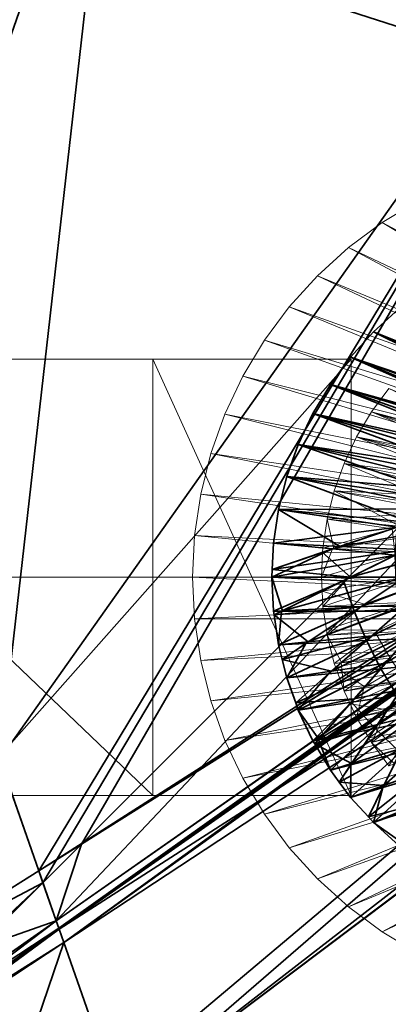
# Model space of a CAD drawing. Header units: millimetres. Extents: x -142 to 149, y -149 to 106.
# Tile 9 of 28: x -60 to -23, y -43 to 56. Entities that reach past the tile are written whole.
import ezdxf

# ---------------------------------------------------------------- set-up
doc = ezdxf.new("R2010")
doc.units = ezdxf.units.MM
doc.linetypes.add('Center', pattern=[39, 24, -6, 3, -6])
for name, color, linetype, lineweight, true_color in [('M-BASE', 7, 'Continuous', 35, 0xbdc8d0), ('M-CENTER', 7, 'Center', 13, 0x9a8164), ('M-DETAIL', 7, 'Continuous', 13, 0x6c8298), ('M-STRUCTURE', 7, 'Continuous', 20, 0x509bab)]:
    doc.layers.add(name, color=color, linetype=linetype, lineweight=lineweight, true_color=true_color)

msp = doc.modelspace()

# ---------------------------------------------------------------- linework, layer by layer
at = {"layer": 'M-BASE'}
for points in [[(-74.655, 16.548), (-98.608, 85), (-50.703, 85)], [(-98.608, 85, 12), (-96.656, 79.423, 12), (42.294, 34.745, 12)], [(42.294, 34.745, 12), (10.717, 85, 12), (-98.608, 85, 12)], [(-62.449, -18.337), (-74.655, 16.548), (-50.703, 85)], [(-50.703, 85), (10.717, 85), (-62.449, -18.337)], [(-58.499, -29.623), (-62.449, -18.337), (10.717, 85)], [(10.717, 85), (-56.708, -28.498), (-58.499, -29.623)], [(-54.181, -26.91), (-56.708, -28.498), (10.717, 85)], [(10.717, 85), (28.858, 56.129), (-54.181, -26.91)], [(42.294, 34.745, 12), (-96.656, 79.423, 12), (-58.499, -29.623, 12)], [(-58.499, -29.623, 12), (-90.638, 62.224, 12), (-78.849, -42.41, 12)], [(-42.522, -19.585), (-54.181, -26.91), (28.858, 56.129)], [(28.014, 24.737), (-42.522, -19.585), (28.858, 56.129)], [(-58.499, -29.623, 12), (28.014, 24.737, 12), (42.294, 34.745, 12)], [(-56.444, -35.495, 12), (45.362, 29.863, 12), (42.761, 34.002, 12)], [(42.761, 34.002, 12), (34.68, 28.925, 12), (-56.444, -35.495, 12)], [(-55.971, -36.848), (36.077, 29.803), (42.761, 34.002)], [(42.761, 34.002), (45.362, 29.863), (-55.971, -36.848)], [(-56.444, -35.495, 12), (-55.971, -36.848, 12), (45.362, 29.863, 12)], [(-55.971, -36.848), (45.362, 29.863), (-50.938, -51.232)], [(-50.938, -51.232, 12), (45.362, 29.863, 12), (-55.971, -36.848, 12)], [(34.68, 28.925), (36.077, 29.803), (-55.971, -36.848)], [(-50.327, -52.978), (-50.938, -51.232), (45.362, 29.863)], [(45.362, 29.863, 12), (-50.938, -51.232, 12), (-50.327, -52.978, 12)], [(45.362, 29.863), (49.037, 24.014), (-50.327, -52.978)], [(-50.327, -52.978, 12), (49.037, 24.014, 12), (45.362, 29.863, 12)], [(29.824, 25.873), (34.68, 28.925), (-56.444, -35.495)], [(-55.971, -36.848), (-56.444, -35.495), (34.68, 28.925)], [(29.824, 25.873, 12), (-56.444, -35.495, 12), (34.68, 28.925, 12)], [(2.908, 13.633, 85), (-22.204, 27.055, 85), (-24.749, 24.749, 85)], [(-22.204, 27.055, 85), (-22.204, 27.055, 76), (-24.749, 24.749, 76)], [(-24.749, 24.749, 76), (-24.749, 24.749, 85), (-22.204, 27.055, 85)], [(2.457, 13.48, 76), (-24.749, 24.749, 76), (-22.204, 27.055, 76)], [(29.65, 25.764), (29.824, 25.873), (-56.444, -35.495)], [(-56.444, -35.495, 12), (29.824, 25.873, 12), (29.65, 25.764, 12)], [(-56.736, -34.661, 12), (-56.476, -35.405, 12), (29.65, 25.764, 12)], [(29.65, 25.764, 12), (28.014, 24.737, 12), (-56.736, -34.661, 12)], [(-56.444, -35.495), (-56.476, -35.405), (29.65, 25.764)], [(28.014, 24.737), (29.65, 25.764), (-56.476, -35.405)], [(29.65, 25.764, 12), (-56.476, -35.405, 12), (-56.444, -35.495, 12)], [(-58.499, -29.623, 12), (-56.736, -34.661, 12), (28.014, 24.737, 12)], [(-56.476, -35.405), (-56.736, -34.661), (28.014, 24.737)], [(-42.522, -19.585), (28.014, 24.737), (-56.736, -34.661)], [(-50.327, -52.978), (49.037, 24.014), (49.904, 22.634)], [(49.2, 21.929, 12), (49.037, 24.014, 12), (-50.327, -52.978, 12)], [(0.49, 12.812, 85), (-24.749, 24.749, 85), (-27.055, 22.204, 85)], [(-24.749, 24.749, 85), (-24.749, 24.749, 76), (-27.055, 22.204, 76)], [(-27.055, 22.204, 76), (-27.055, 22.204, 85), (-24.749, 24.749, 85)], [(-0.175, 12.586, 76), (-27.055, 22.204, 76), (-24.749, 24.749, 76)], [(-24.749, 24.749, 85), (0.49, 12.812, 85), (2.908, 13.633, 85)], [(-24.749, 24.749, 76), (2.457, 13.48, 76), (-0.175, 12.586, 76)], [(49.904, 22.634), (-24.3, -51.571), (-50.327, -52.978)], [(-50.327, -52.978, 12), (-30.508, -57.779, 12), (49.2, 21.929, 12)], [(49.2, 21.929, 12), (-30.508, -57.779, 12), (8.91, -67.329, 12)], [(-2.187, 11.903, 85), (-27.055, 22.204, 85), (-29.101, 19.445, 85)], [(-27.055, 22.204, 85), (-27.055, 22.204, 76), (-29.101, 19.445, 76)], [(-29.101, 19.445, 76), (-29.101, 19.445, 85), (-27.055, 22.204, 85)], [(-3.155, 11.574, 76), (-29.101, 19.445, 76), (-27.055, 22.204, 76)], [(-27.055, 22.204, 85), (-2.187, 11.903, 85), (0.49, 12.812, 85)], [(-27.055, 22.204, 76), (-0.175, 12.586, 76), (-3.155, 11.574, 76)], [(-24.3, -51.571), (49.904, 22.634), (57.671, 10.273)], [(-5.182, 10.886, 85), (-29.101, 19.445, 85), (-30.867, 16.499, 85)], [(-29.101, 19.445, 85), (-29.101, 19.445, 76), (-30.867, 16.499, 76)], [(-30.867, 16.499, 76), (-30.867, 16.499, 85), (-29.101, 19.445, 85)], [(-6.574, 10.414, 76), (-30.867, 16.499, 76), (-29.101, 19.445, 76)], [(-29.101, 19.445, 85), (-5.182, 10.886, 85), (-2.187, 11.903, 85)], [(-29.101, 19.445, 76), (-3.155, 11.574, 76), (-6.574, 10.414, 76)], [(-8.572, 9.736, 85), (-30.867, 16.499, 85), (-32.336, 13.394, 85)], [(-30.867, 16.499, 85), (-30.867, 16.499, 76), (-32.336, 13.394, 76)], [(-32.336, 13.394, 76), (-32.336, 13.394, 85), (-30.867, 16.499, 85)], [(-10.557, 9.062, 76), (-32.336, 13.394, 76), (-30.867, 16.499, 76)], [(-30.867, 16.499, 85), (-8.572, 9.736, 85), (-5.182, 10.886, 85)], [(-30.867, 16.499, 76), (-6.574, 10.414, 76), (-10.557, 9.062, 76)], [(-12.461, 8.416, 85), (-32.336, 13.394, 85), (-33.493, 10.16, 85)], [(-32.336, 13.394, 85), (-32.336, 13.394, 76), (-33.493, 10.16, 76)], [(-33.493, 10.16, 76), (-33.493, 10.16, 85), (-32.336, 13.394, 85)], [(-15.28, 7.458, 76), (-33.493, 10.16, 76), (-32.336, 13.394, 76)], [(-32.336, 13.394, 85), (-12.461, 8.416, 85), (-8.572, 9.736, 85)], [(-32.336, 13.394, 76), (-10.557, 9.062, 76), (-15.28, 7.458, 76)], [(-16.991, 6.878, 85), (-33.493, 10.16, 85), (-34.327, 6.828, 85)], [(-33.493, 10.16, 85), (-33.493, 10.16, 76), (-34.327, 6.828, 76)], [(-34.327, 6.828, 76), (-34.327, 6.828, 85), (-33.493, 10.16, 85)], [(-21.003, 5.516, 76), (-34.327, 6.828, 76), (-33.493, 10.16, 76)], [(-33.493, 10.16, 85), (-16.991, 6.878, 85), (-12.461, 8.416, 85)], [(-33.493, 10.16, 76), (-15.28, 7.458, 76), (-21.003, 5.516, 76)], [(57.671, 10.273), (20.328, -49.159), (-24.3, -51.571)], [(-22.365, 5.054, 85), (-34.327, 6.828, 85), (-34.831, 3.431, 85)], [(-34.327, 6.828, 85), (-34.327, 6.828, 76), (-34.831, 3.431, 76)], [(-34.831, 3.431, 76), (-34.831, 3.431, 85), (-34.327, 6.828, 85)], [(-28.118, 3.101, 76), (-34.831, 3.431, 76), (-34.327, 6.828, 76)], [(-34.327, 6.828, 85), (-22.365, 5.054, 85), (-16.991, 6.878, 85)], [(-34.327, 6.828, 76), (-21.003, 5.516, 76), (-28.118, 3.101, 76)], [(-34.831, 3.431, 85), (-28.874, 2.844, 85), (-22.365, 5.054, 85)], [(-22.365, 5.054, 85), (-28.874, 2.844, 85), (-22.567, 2.223, 85)], [(-28.118, 3.101, 76), (-21.003, 5.516, 76), (-16.74, 5.096, 76)], [(-16.74, 5.096, 76), (-21.45, 2.773, 76), (-28.118, 3.101, 76)], [(-28.874, 2.844, 85), (-34.831, 3.431, 85), (-34.962, 0.777, 85)], [(-34.962, 0.777, 76), (-34.962, 0.777, 78.04), (-34.831, 3.431, 85)], [(-34.831, 3.431, 85), (-34.831, 3.431, 76), (-34.962, 0.777, 76)], [(-34.962, 0.777, 78.04), (-34.962, 0.777, 85), (-34.831, 3.431, 85)], [(-28.118, 3.101, 76), (-34.962, 0.777, 76), (-34.831, 3.431, 76)], [(-34.962, 0.777, 76), (-28.118, 3.101, 76), (-21.45, 2.773, 76)], [(-35, 0, 85), (-22.567, 2.223, 85), (-28.874, 2.844, 85)], [(-28.874, 2.844, 85), (-34.962, 0.777, 85), (-35, 0, 85)], [(-35, 0, 85), (-27.792, -0.354, 85), (-22.567, 2.223, 85)], [(-34.962, 0.777, 76), (-21.45, 2.773, 76), (-27.074, 0, 76)], [(-22.567, 2.223, 85), (-27.792, -0.354, 85), (-22.474, -0.615, 85)], [(-27.074, 0, 76), (-21.45, 2.773, 76), (-17.68, 2.588, 76)], [(-17.68, 2.588, 76), (-21.553, 0, 76), (-27.074, 0, 76)], [(-34.962, 0.777, 78.04), (-34.962, 0.777, 76), (-35, 0, 76)], [(-34.962, 0.777, 85), (-34.962, 0.777, 78.04), (-35, 0, 76)], [(-35, 0, 76), (-35, 0, 85), (-34.962, 0.777, 85)], [(-27.074, 0, 76), (-35, 0, 76), (-34.962, 0.777, 76)], [(-27.792, -0.354, 85), (-35, 0, 85), (-34.831, -3.431, 85)], [(-35, 0, 85), (-35, 0, 76), (-34.831, -3.431, 76)], [(-34.831, -3.431, 76), (-34.831, -3.431, 85), (-35, 0, 85)], [(-35, 0, 76), (-27.074, 0, 76), (-33.941, -3.387, 76)], [(-33.941, -3.387, 76), (-34.831, -3.431, 76), (-35, 0, 76)], [(-33.941, -3.387, 76), (-27.074, 0, 76), (-21.553, 0, 76)], [(-21.553, 0, 76), (-26.041, -2.999, 76), (-33.941, -3.387, 76)], [(-26.041, -2.999, 76), (-21.553, 0, 76), (-18.161, 0, 76)], [(-18.161, 0, 76), (-21.316, -2.767, 76), (-26.041, -2.999, 76)], [(-34.831, -3.431, 85), (-34.03, -3.431, 85), (-27.792, -0.354, 85)], [(-27.792, -0.354, 85), (-34.03, -3.431, 85), (-26.687, -3.431, 85)], [(-26.687, -3.431, 85), (-22.474, -0.615, 85), (-27.792, -0.354, 85)], [(-22.474, -0.615, 85), (-26.687, -3.431, 85), (-22.073, -3.431, 85)], [(-31.33, -6.533, 76), (-26.041, -2.999, 76), (-21.316, -2.767, 76)], [(-21.316, -2.767, 76), (-24.887, -5.898, 76), (-31.33, -6.533, 76)], [(-24.887, -5.898, 76), (-21.316, -2.767, 76), (-18.22, -2.615, 76)], [(-18.22, -2.615, 76), (-20.741, -5.49, 76), (-24.887, -5.898, 76)], [(-33.941, -3.387, 76), (-34.777, -3.799, 76), (-34.831, -3.431, 76)], [(-34.03, -3.431, 85), (-34.831, -3.431, 85), (-34.777, -3.799, 85)], [(-34.777, -3.799, 76), (-34.777, -3.799, 84.024), (-34.831, -3.431, 85)], [(-34.831, -3.431, 85), (-34.831, -3.431, 76), (-34.777, -3.799, 76)], [(-34.777, -3.799, 84.024), (-34.777, -3.799, 85), (-34.831, -3.431, 85)], [(-34.777, -3.799, 76), (-33.941, -3.387, 76), (-26.041, -2.999, 76)], [(-34.777, -3.799, 76), (-26.041, -2.999, 76), (-31.33, -6.533, 76)], [(-34.03, -3.431, 85), (-34.777, -3.799, 85), (-34.327, -6.828, 85)], [(-34.777, -3.799, 84.024), (-34.777, -3.799, 76), (-34.327, -6.828, 76)], [(-34.777, -3.799, 85), (-34.777, -3.799, 84.024), (-34.327, -6.828, 76)], [(-34.327, -6.828, 76), (-34.327, -6.828, 85), (-34.777, -3.799, 85)], [(-31.33, -6.533, 76), (-34.327, -6.828, 76), (-34.777, -3.799, 76)], [(-34.327, -6.828, 85), (-31.569, -6.693, 85), (-26.687, -3.431, 85)], [(-34.327, -6.828, 85), (-26.687, -3.431, 85), (-34.03, -3.431, 85)], [(-26.687, -3.431, 85), (-31.569, -6.693, 85), (-25.45, -6.392, 85)], [(-25.45, -6.392, 85), (-22.073, -3.431, 85), (-26.687, -3.431, 85)], [(-22.073, -3.431, 85), (-25.45, -6.392, 85), (-21.356, -6.191, 85)], [(-33.961, -8.291, 76), (-31.33, -6.533, 76), (-24.887, -5.898, 76)], [(-33.961, -8.291, 76), (-24.887, -5.898, 76), (-28.983, -9.491, 76)], [(-28.983, -9.491, 76), (-24.887, -5.898, 76), (-20.741, -5.49, 76)], [(-20.741, -5.49, 76), (-23.542, -8.684, 76), (-28.983, -9.491, 76)], [(-23.542, -8.684, 76), (-20.741, -5.49, 76), (-17.882, -5.208, 76)], [(-17.882, -5.208, 76), (-19.836, -8.134, 76), (-23.542, -8.684, 76)], [(-31.33, -6.533, 76), (-33.961, -8.291, 76), (-34.327, -6.828, 76)], [(-31.569, -6.693, 85), (-34.327, -6.828, 85), (-33.961, -8.291, 85)], [(-33.961, -8.291, 76), (-33.961, -8.291, 81.049), (-34.327, -6.828, 85)], [(-34.327, -6.828, 85), (-34.327, -6.828, 76), (-33.961, -8.291, 76)], [(-33.961, -8.291, 81.049), (-33.961, -8.291, 85), (-34.327, -6.828, 85)], [(-31.569, -6.693, 85), (-33.961, -8.291, 85), (-33.493, -10.16, 85)], [(-33.493, -10.16, 85), (-29.272, -9.744, 85), (-25.45, -6.392, 85)], [(-33.493, -10.16, 85), (-25.45, -6.392, 85), (-31.569, -6.693, 85)], [(-25.45, -6.392, 85), (-29.272, -9.744, 85), (-24.018, -9.227, 85)], [(-24.018, -9.227, 85), (-21.356, -6.191, 85), (-25.45, -6.392, 85)], [(-21.356, -6.191, 85), (-24.018, -9.227, 85), (-20.323, -8.863, 85)], [(-28.983, -9.491, 76), (-33.493, -10.16, 76), (-33.961, -8.291, 76)], [(-33.961, -8.291, 81.049), (-33.961, -8.291, 76), (-33.493, -10.16, 76)], [(-33.961, -8.291, 85), (-33.961, -8.291, 81.049), (-33.493, -10.16, 76)], [(-33.493, -10.16, 76), (-33.493, -10.16, 85), (-33.961, -8.291, 85)], [(-32.598, -12.661, 76), (-28.983, -9.491, 76), (-23.542, -8.684, 76)], [(-32.598, -12.661, 76), (-23.542, -8.684, 76), (-26.688, -12.27, 76)], [(-26.688, -12.27, 76), (-23.542, -8.684, 76), (-19.836, -8.134, 76)], [(-19.836, -8.134, 76), (-21.974, -11.333, 76), (-26.688, -12.27, 76)], [(-22.362, -11.915, 85), (-20.323, -8.863, 85), (-24.018, -9.227, 85)], [(-28.983, -9.491, 76), (-32.598, -12.661, 76), (-33.493, -10.16, 76)], [(-29.272, -9.744, 85), (-33.493, -10.16, 85), (-32.598, -12.661, 85)], [(-29.272, -9.744, 85), (-32.598, -12.661, 85), (-32.336, -13.394, 85)], [(-32.336, -13.394, 85), (-26.976, -12.599, 85), (-24.018, -9.227, 85)], [(-32.336, -13.394, 85), (-24.018, -9.227, 85), (-29.272, -9.744, 85)], [(-24.018, -9.227, 85), (-26.976, -12.599, 85), (-22.362, -11.915, 85)], [(-32.598, -12.661, 76), (-32.598, -12.661, 78.04), (-33.493, -10.16, 85)], [(-33.493, -10.16, 85), (-33.493, -10.16, 76), (-32.598, -12.661, 76)], [(-32.598, -12.661, 78.04), (-32.598, -12.661, 85), (-33.493, -10.16, 85)], [(-24.332, -14.862, 76), (-21.974, -11.333, 76), (-18.61, -10.664, 76)], [(-18.61, -10.664, 76), (-20.166, -13.818, 76), (-24.332, -14.862, 76)], [(-30.263, -16.348, 76), (-26.688, -12.27, 76), (-21.974, -11.333, 76)], [(-21.974, -11.333, 76), (-24.332, -14.862, 76), (-30.263, -16.348, 76)], [(-24.591, -15.251, 85), (-22.362, -11.915, 85), (-26.976, -12.599, 85)], [(-22.362, -11.915, 85), (-24.591, -15.251, 85), (-20.467, -14.43, 85)], [(-26.688, -12.27, 76), (-32.336, -13.394, 76), (-32.598, -12.661, 76)], [(-32.598, -12.661, 78.04), (-32.598, -12.661, 76), (-32.336, -13.394, 76)], [(-32.598, -12.661, 85), (-32.598, -12.661, 78.04), (-32.336, -13.394, 76)], [(-32.336, -13.394, 76), (-32.336, -13.394, 85), (-32.598, -12.661, 85)], [(-32.336, -13.394, 76), (-26.688, -12.27, 76), (-30.263, -16.348, 76)], [(-26.976, -12.599, 85), (-32.336, -13.394, 85), (-30.867, -16.499, 85)], [(-30.867, -16.499, 85), (-30.296, -16.385, 85), (-26.976, -12.599, 85)], [(-26.976, -12.599, 85), (-30.296, -16.385, 85), (-24.591, -15.251, 85)], [(-30.263, -16.348, 76), (-30.867, -16.499, 76), (-32.336, -13.394, 76)], [(-32.336, -13.394, 85), (-32.336, -13.394, 76), (-30.867, -16.499, 76)], [(-30.867, -16.499, 76), (-30.867, -16.499, 85), (-32.336, -13.394, 85)], [(-26.96, -18.795, 76), (-24.332, -14.862, 76), (-20.166, -13.818, 76)], [(-20.166, -13.818, 76), (-21.857, -17.247, 76), (-26.96, -18.795, 76)], [(-30.676, -16.818, 76), (-30.263, -16.348, 76), (-24.332, -14.862, 76)], [(-30.676, -16.818, 76), (-24.332, -14.862, 76), (-26.96, -18.795, 76)], [(-22.072, -17.684, 85), (-20.467, -14.43, 85), (-24.591, -15.251, 85)], [(-29.101, -19.445, 85), (-24.591, -15.251, 85), (-30.296, -16.385, 85)], [(-29.101, -19.445, 85), (-27.051, -18.931, 85), (-24.591, -15.251, 85)], [(-24.591, -15.251, 85), (-27.051, -18.931, 85), (-22.072, -17.684, 85)], [(-30.263, -16.348, 76), (-30.676, -16.818, 76), (-30.867, -16.499, 76)], [(-30.296, -16.385, 85), (-30.867, -16.499, 85), (-30.676, -16.818, 85)], [(-30.676, -16.818, 76), (-30.676, -16.818, 84.024), (-30.867, -16.499, 85)], [(-30.867, -16.499, 85), (-30.867, -16.499, 76), (-30.676, -16.818, 76)], [(-30.676, -16.818, 84.024), (-30.676, -16.818, 85), (-30.867, -16.499, 85)], [(-30.296, -16.385, 85), (-30.676, -16.818, 85), (-29.101, -19.445, 85)], [(-26.96, -18.795, 76), (-29.101, -19.445, 76), (-30.676, -16.818, 76)], [(-30.676, -16.818, 84.024), (-30.676, -16.818, 76), (-29.101, -19.445, 76)], [(-30.676, -16.818, 85), (-30.676, -16.818, 84.024), (-29.101, -19.445, 76)], [(-29.101, -19.445, 76), (-29.101, -19.445, 85), (-30.676, -16.818, 85)], [(-23.711, -21.007, 76), (-21.857, -17.247, 76), (-18.115, -16.112, 76)], [(-18.115, -16.112, 76), (-19.232, -19.405, 76), (-23.711, -21.007, 76)], [(-28.203, -20.656, 76), (-26.96, -18.795, 76), (-21.857, -17.247, 76)], [(-28.203, -20.656, 76), (-21.857, -17.247, 76), (-23.711, -21.007, 76)], [(-27.055, -22.204, 85), (-23.816, -21.221, 85), (-22.072, -17.684, 85)], [(-27.055, -22.204, 85), (-22.072, -17.684, 85), (-27.051, -18.931, 85)], [(-22.072, -17.684, 85), (-23.816, -21.221, 85), (-19.394, -19.88, 85)], [(-72.452, -38.391), (-62.449, -18.337), (-58.499, -29.623)], [(-26.96, -18.795, 76), (-28.203, -20.656, 76), (-29.101, -19.445, 76)], [(-54.181, -26.91), (-42.522, -19.585), (-56.736, -34.661)], [(-27.051, -18.931, 85), (-29.101, -19.445, 85), (-28.203, -20.656, 85)], [(-28.203, -20.656, 76), (-28.203, -20.656, 81.049), (-29.101, -19.445, 85)], [(-29.101, -19.445, 85), (-29.101, -19.445, 76), (-28.203, -20.656, 76)], [(-28.203, -20.656, 81.049), (-28.203, -20.656, 85), (-29.101, -19.445, 85)], [(-27.051, -18.931, 85), (-28.203, -20.656, 85), (-27.055, -22.204, 85)], [(-25.271, -24.172, 76), (-23.711, -21.007, 76), (-19.232, -19.405, 76)], [(-25.271, -24.172, 76), (-19.232, -19.405, 76), (-20.441, -22.964, 76)], [(-23.711, -21.007, 76), (-27.055, -22.204, 76), (-28.203, -20.656, 76)], [(-28.203, -20.656, 81.049), (-28.203, -20.656, 76), (-27.055, -22.204, 76)], [(-28.203, -20.656, 85), (-28.203, -20.656, 81.049), (-27.055, -22.204, 76)], [(-27.055, -22.204, 76), (-27.055, -22.204, 85), (-28.203, -20.656, 85)], [(-24.749, -24.749, 85), (-20.535, -23.241, 85), (-19.394, -19.88, 85)], [(-24.749, -24.749, 85), (-19.394, -19.88, 85), (-23.816, -21.221, 85)], [(-23.711, -21.007, 76), (-25.271, -24.172, 76), (-27.055, -22.204, 76)], [(-23.816, -21.221, 85), (-27.055, -22.204, 85), (-25.271, -24.172, 85)], [(-23.816, -21.221, 85), (-25.271, -24.172, 85), (-24.749, -24.749, 85)], [(-25.271, -24.172, 76), (-25.271, -24.172, 78.04), (-27.055, -22.204, 85)], [(-27.055, -22.204, 85), (-27.055, -22.204, 76), (-25.271, -24.172, 76)], [(-25.271, -24.172, 78.04), (-25.271, -24.172, 85), (-27.055, -22.204, 85)], [(-20.441, -22.964, 76), (-24.749, -24.749, 76), (-25.271, -24.172, 76)], [(-24.749, -24.749, 76), (-20.441, -22.964, 76), (-21.758, -26.844, 76)], [(-20.535, -23.241, 85), (-24.749, -24.749, 85), (-22.204, -27.055, 85)], [(-25.271, -24.172, 78.04), (-25.271, -24.172, 76), (-24.749, -24.749, 76)], [(-25.271, -24.172, 85), (-25.271, -24.172, 78.04), (-24.749, -24.749, 76)], [(-24.749, -24.749, 76), (-24.749, -24.749, 85), (-25.271, -24.172, 85)], [(-21.758, -26.844, 76), (-22.204, -27.055, 76), (-24.749, -24.749, 76)], [(-24.749, -24.749, 85), (-24.749, -24.749, 76), (-22.204, -27.055, 76)], [(-22.204, -27.055, 76), (-22.204, -27.055, 85), (-24.749, -24.749, 85)], [(-56.708, -28.498), (-54.181, -26.91), (-58.083, -30.812)], [(-56.736, -34.661), (-58.083, -30.812), (-54.181, -26.91)], [(-56.708, -28.498), (-58.083, -30.812), (-58.499, -29.623)], [(-56.736, -34.661, 12), (-58.499, -29.623, 12), (-78.849, -42.41, 12)], [(-72.452, -38.391), (-58.499, -29.623), (-58.083, -30.812)], [(-58.083, -30.812), (-78.039, -49.592), (-72.452, -38.391)], [(-58.083, -30.812), (-74.105, -46.834), (-78.039, -49.592)], [(-58.083, -30.812), (-56.736, -34.661), (-74.105, -46.834)], [(-78.849, -42.41, 12), (-78.039, -49.592, 12), (-56.736, -34.661, 12)], [(-56.476, -35.405, 12), (-56.736, -34.661, 12), (-78.039, -49.592, 12)], [(-77.873, -50.602), (-74.105, -46.834), (-56.736, -34.661)], [(-56.736, -34.661), (-56.476, -35.405), (-77.873, -50.602)], [(-78.039, -49.592, 12), (-77.922, -50.637, 12), (-56.476, -35.405, 12)], [(-56.444, -35.495, 12), (-56.476, -35.405, 12), (-77.922, -50.637, 12)], [(-77.922, -50.637, 12), (-77.917, -50.676, 12), (-56.444, -35.495, 12)], [(-77.873, -50.602), (-56.444, -35.495), (-77.917, -50.676)], [(-77.852, -51.253), (-77.917, -50.676), (-56.444, -35.495)], [(-55.971, -36.848, 12), (-56.444, -35.495, 12), (-77.917, -50.676, 12)], [(-77.873, -50.602), (-56.476, -35.405), (-56.444, -35.495)], [(-56.444, -35.495), (-55.971, -36.848), (-77.852, -51.253)], [(-77.917, -50.676, 12), (-77.852, -51.253, 12), (-55.971, -36.848, 12)], [(-64.908, -62.997), (-77.852, -51.253), (-55.971, -36.848)], [(-50.938, -51.232, 12), (-55.971, -36.848, 12), (-77.852, -51.253, 12)], [(-55.971, -36.848), (-50.938, -51.232), (-64.908, -62.997)]]:
    msp.add_3dface(points, dxfattribs=at)
at = {"layer": 'M-CENTER'}
msp.add_line((-142, 0, -0.1), (142, 0, -0.1), dxfattribs=at)
at = {"layer": 'M-DETAIL'}
for points in [[(43, 0, 12), (-23.89, 35.753, 12), (-20.27, 37.923, 12)], [(42.793, -4.215, 24), (-20.27, 37.923, 24), (-23.89, 35.753, 24)], [(-20.27, 37.923, 24), (-20.27, 37.923, 12), (-23.89, 35.753, 12)], [(-23.89, 35.753, 12), (-23.89, 35.753, 24), (-20.27, 37.923, 24)], [(43, 0, 12), (-27.279, 33.239, 12), (-23.89, 35.753, 12)], [(42.793, -4.215, 24), (-23.89, 35.753, 24), (-27.279, 33.239, 24)], [(-23.89, 35.753, 24), (-23.89, 35.753, 12), (-27.279, 33.239, 12)], [(-27.279, 33.239, 12), (-27.279, 33.239, 24), (-23.89, 35.753, 24)], [(43, 0, 12), (-30.406, 30.406, 12), (-27.279, 33.239, 12)], [(42.793, -4.215, 24), (-27.279, 33.239, 24), (-30.406, 30.406, 24)], [(-27.279, 33.239, 24), (-27.279, 33.239, 12), (-30.406, 30.406, 12)], [(-30.406, 30.406, 12), (-30.406, 30.406, 24), (-27.279, 33.239, 24)], [(43, 0, 12), (-33.239, 27.279, 12), (-30.406, 30.406, 12)], [(42.793, -4.215, 24), (-30.406, 30.406, 24), (-33.239, 27.279, 24)], [(-30.406, 30.406, 24), (-30.406, 30.406, 12), (-33.239, 27.279, 12)], [(-33.239, 27.279, 12), (-33.239, 27.279, 24), (-30.406, 30.406, 24)], [(43, 0, 12), (-35.753, 23.89, 12), (-33.239, 27.279, 12)], [(42.793, -4.215, 24), (-33.239, 27.279, 24), (-35.753, 23.89, 24)], [(-33.239, 27.279, 24), (-33.239, 27.279, 12), (-35.753, 23.89, 12)], [(-35.753, 23.89, 12), (-35.753, 23.89, 24), (-33.239, 27.279, 24)], [(43, 0, 12), (-37.923, 20.27, 12), (-35.753, 23.89, 12)], [(42.793, -4.215, 24), (-35.753, 23.89, 24), (-37.923, 20.27, 24)], [(-35.753, 23.89, 24), (-35.753, 23.89, 12), (-37.923, 20.27, 12)], [(-37.923, 20.27, 12), (-37.923, 20.27, 24), (-35.753, 23.89, 24)], [(43, 0, 12), (-39.727, 16.455, 12), (-37.923, 20.27, 12)], [(42.793, -4.215, 24), (-37.923, 20.27, 24), (-39.727, 16.455, 24)], [(-37.923, 20.27, 24), (-37.923, 20.27, 12), (-39.727, 16.455, 12)], [(-39.727, 16.455, 12), (-39.727, 16.455, 24), (-37.923, 20.27, 24)], [(43, 0, 12), (-41.148, 12.482, 12), (-39.727, 16.455, 12)], [(42.793, -4.215, 24), (-39.727, 16.455, 24), (-41.148, 12.482, 24)], [(-39.727, 16.455, 24), (-39.727, 16.455, 12), (-41.148, 12.482, 12)], [(-41.148, 12.482, 12), (-41.148, 12.482, 24), (-39.727, 16.455, 24)], [(43, 0, 12), (-42.174, 8.389, 12), (-41.148, 12.482, 12)], [(42.793, -4.215, 24), (-41.148, 12.482, 24), (-42.174, 8.389, 24)], [(-41.148, 12.482, 24), (-41.148, 12.482, 12), (-42.174, 8.389, 12)], [(-42.174, 8.389, 12), (-42.174, 8.389, 24), (-41.148, 12.482, 24)], [(43, 0, 12), (-42.793, 4.215, 12), (-42.174, 8.389, 12)], [(42.793, -4.215, 24), (-42.174, 8.389, 24), (-42.793, 4.215, 24)], [(-42.174, 8.389, 24), (-42.174, 8.389, 12), (-42.793, 4.215, 12)], [(-42.793, 4.215, 12), (-42.793, 4.215, 24), (-42.174, 8.389, 24)], [(43, 0, 12), (-43, 0, 12), (-42.793, 4.215, 12)], [(42.793, -4.215, 24), (-42.793, 4.215, 24), (-43, 0, 24)], [(-42.793, 4.215, 24), (-42.793, 4.215, 12), (-43, 0, 12)], [(-43, 0, 12), (-43, 0, 24), (-42.793, 4.215, 24)], [(43, 0, 12), (-42.793, -4.215, 12), (-43, 0, 12)], [(42.793, -4.215, 24), (-43, 0, 24), (-42.793, -4.215, 24)], [(-43, 0, 24), (-43, 0, 12), (-42.793, -4.215, 12)], [(-42.793, -4.215, 12), (-42.793, -4.215, 24), (-43, 0, 24)], [(43, 0, 12), (-42.174, -8.389, 12), (-42.793, -4.215, 12)], [(43, 0, 12), (-41.148, -12.482, 12), (-42.174, -8.389, 12)], [(43, 0, 12), (-39.727, -16.455, 12), (-41.148, -12.482, 12)], [(43, 0, 12), (-37.923, -20.27, 12), (-39.727, -16.455, 12)], [(43, 0, 12), (-35.753, -23.89, 12), (-37.923, -20.27, 12)], [(43, 0, 12), (-33.239, -27.279, 12), (-35.753, -23.89, 12)], [(43, 0, 12), (-30.406, -30.406, 12), (-33.239, -27.279, 12)], [(43, 0, 12), (-27.279, -33.239, 12), (-30.406, -30.406, 12)], [(43, 0, 12), (-23.89, -35.753, 12), (-27.279, -33.239, 12)], [(43, 0, 12), (-20.27, -37.923, 12), (-23.89, -35.753, 12)], [(42.793, -4.215, 24), (-42.793, -4.215, 24), (-42.174, -8.389, 24)], [(-42.793, -4.215, 24), (-42.793, -4.215, 12), (-42.174, -8.389, 12)], [(-42.174, -8.389, 12), (-42.174, -8.389, 24), (-42.793, -4.215, 24)], [(42.793, -4.215, 24), (-42.174, -8.389, 24), (-41.148, -12.482, 24)], [(42.793, -4.215, 24), (-41.148, -12.482, 24), (-39.727, -16.455, 24)], [(42.793, -4.215, 24), (-39.727, -16.455, 24), (-37.923, -20.27, 24)], [(42.793, -4.215, 24), (-37.923, -20.27, 24), (-35.753, -23.89, 24)], [(42.793, -4.215, 24), (-35.753, -23.89, 24), (-33.239, -27.279, 24)], [(42.793, -4.215, 24), (-33.239, -27.279, 24), (-30.406, -30.406, 24)], [(42.793, -4.215, 24), (-30.406, -30.406, 24), (-27.279, -33.239, 24)], [(42.793, -4.215, 24), (-27.279, -33.239, 24), (-23.89, -35.753, 24)], [(42.793, -4.215, 24), (-23.89, -35.753, 24), (-20.27, -37.923, 24)], [(-42.174, -8.389, 24), (-42.174, -8.389, 12), (-41.148, -12.482, 12)], [(-41.148, -12.482, 12), (-41.148, -12.482, 24), (-42.174, -8.389, 24)], [(-41.148, -12.482, 24), (-41.148, -12.482, 12), (-39.727, -16.455, 12)], [(-39.727, -16.455, 12), (-39.727, -16.455, 24), (-41.148, -12.482, 24)], [(-39.727, -16.455, 24), (-39.727, -16.455, 12), (-37.923, -20.27, 12)], [(-37.923, -20.27, 12), (-37.923, -20.27, 24), (-39.727, -16.455, 24)], [(-37.923, -20.27, 24), (-37.923, -20.27, 12), (-35.753, -23.89, 12)], [(-35.753, -23.89, 12), (-35.753, -23.89, 24), (-37.923, -20.27, 24)], [(-35.753, -23.89, 24), (-35.753, -23.89, 12), (-33.239, -27.279, 12)], [(-33.239, -27.279, 12), (-33.239, -27.279, 24), (-35.753, -23.89, 24)], [(-33.239, -27.279, 24), (-33.239, -27.279, 12), (-30.406, -30.406, 12)], [(-30.406, -30.406, 12), (-30.406, -30.406, 24), (-33.239, -27.279, 24)], [(-30.406, -30.406, 24), (-30.406, -30.406, 12), (-27.279, -33.239, 12)], [(-27.279, -33.239, 12), (-27.279, -33.239, 24), (-30.406, -30.406, 24)], [(-27.279, -33.239, 24), (-27.279, -33.239, 12), (-23.89, -35.753, 12)], [(-23.89, -35.753, 12), (-23.89, -35.753, 24), (-27.279, -33.239, 24)], [(-23.89, -35.753, 24), (-23.89, -35.753, 12), (-20.27, -37.923, 12)], [(-20.27, -37.923, 12), (-20.27, -37.923, 24), (-23.89, -35.753, 24)]]:
    msp.add_3dface(points, dxfattribs=at)
at = {"layer": 'M-STRUCTURE'}
for points in [[(-27, 22, 63), (-66, 22, 25), (-93, 22, 41)], [(-27, 22, 87), (-27, 22, 63), (-93, 22, 41)], [(-93, 22, 41), (-47, 22, 87), (-27, 22, 87)], [(-47, -22, 87), (-47, 22, 87), (-93, 22, 41)], [(-93, 22, 41), (-93, -22, 41), (-47, -22, 87)], [(-66, -22, 25), (-66, 22, 25), (-27, 22, 63)], [(-27, 22, 63), (-27, -22, 63), (-66, -22, 25)], [(-27, -22, 87), (-27, 22, 87), (-47, 22, 87)], [(-47, 22, 87), (-47, -22, 87), (-27, -22, 87)], [(-27, -22, 63), (-27, 22, 63), (-27, 22, 87)], [(-27, 22, 87), (-27, -22, 87), (-27, -22, 63)], [(-4.272, 11.195, 76), (-23.19, 19.032, 76), (-24.944, 16.667, 76)], [(-23.19, 19.032, 76), (-23.19, 19.032, 24), (-24.944, 16.667, 24)], [(-24.944, 16.667, 24), (-24.944, 16.667, 76), (-23.19, 19.032, 76)], [(-5.515, 10.773, 24), (-24.944, 16.667, 24), (-23.19, 19.032, 24)], [(-7.032, 10.258, 76), (-24.944, 16.667, 76), (-26.458, 14.142, 76)], [(-24.944, 16.667, 76), (-24.944, 16.667, 24), (-26.458, 14.142, 24)], [(-26.458, 14.142, 24), (-26.458, 14.142, 76), (-24.944, 16.667, 76)], [(-8.697, 9.693, 24), (-26.458, 14.142, 24), (-24.944, 16.667, 24)], [(-24.944, 16.667, 76), (-7.032, 10.258, 76), (-4.272, 11.195, 76)], [(-24.944, 16.667, 24), (-5.515, 10.773, 24), (-8.697, 9.693, 24)], [(-10.158, 9.197, 76), (-26.458, 14.142, 76), (-27.716, 11.481, 76)], [(-26.458, 14.142, 76), (-26.458, 14.142, 24), (-27.716, 11.481, 24)], [(-27.716, 11.481, 24), (-27.716, 11.481, 76), (-26.458, 14.142, 76)], [(-12.404, 8.435, 24), (-27.716, 11.481, 24), (-26.458, 14.142, 24)], [(-26.458, 14.142, 76), (-10.158, 9.197, 76), (-7.032, 10.258, 76)], [(-26.458, 14.142, 24), (-8.697, 9.693, 24), (-12.404, 8.435, 24)], [(-13.743, 7.98, 76), (-27.716, 11.481, 76), (-28.708, 8.709, 76)], [(-27.716, 11.481, 76), (-27.716, 11.481, 24), (-28.708, 8.709, 24)], [(-28.708, 8.709, 24), (-28.708, 8.709, 76), (-27.716, 11.481, 76)], [(-16.801, 6.942, 24), (-28.708, 8.709, 24), (-27.716, 11.481, 24)], [(-27.716, 11.481, 76), (-13.743, 7.98, 76), (-10.158, 9.197, 76)], [(-27.716, 11.481, 24), (-12.404, 8.435, 24), (-16.801, 6.942, 24)], [(-17.92, 6.563, 76), (-28.708, 8.709, 76), (-29.424, 5.853, 76)], [(-28.708, 8.709, 76), (-28.708, 8.709, 24), (-29.424, 5.853, 24)], [(-29.424, 5.853, 24), (-29.424, 5.853, 76), (-28.708, 8.709, 76)], [(-22.128, 5.134, 24), (-29.424, 5.853, 24), (-28.708, 8.709, 24)], [(-28.708, 8.709, 76), (-17.92, 6.563, 76), (-13.743, 7.98, 76)], [(-28.708, 8.709, 24), (-16.801, 6.942, 24), (-22.128, 5.134, 24)], [(-29.424, 5.853, 76), (-22.873, 4.881, 76), (-17.92, 6.563, 76)], [(-22.873, 4.881, 76), (-29.424, 5.853, 76), (-29.856, 2.941, 76)], [(-29.424, 5.853, 76), (-29.424, 5.853, 24), (-29.856, 2.941, 24)], [(-29.856, 2.941, 24), (-29.856, 2.941, 76), (-29.424, 5.853, 76)], [(-28.75, 2.886, 24), (-29.856, 2.941, 24), (-29.424, 5.853, 24)], [(-29.424, 5.853, 24), (-22.128, 5.134, 24), (-28.75, 2.886, 24)], [(-28.75, 2.886, 24), (-22.128, 5.134, 24), (-17.572, 4.685, 24)], [(-29.856, 2.941, 76), (-28.874, 2.844, 76), (-22.873, 4.881, 76)], [(-22.873, 4.881, 76), (-28.874, 2.844, 76), (-22.567, 2.223, 76)], [(-17.572, 4.685, 24), (-21.903, 2.55, 24), (-28.75, 2.886, 24)], [(-30, 0, 76), (-22.567, 2.223, 76), (-28.874, 2.844, 76)], [(-28.874, 2.844, 76), (-29.877, 2.504, 76), (-30, 0, 76)], [(-29.877, 2.504, 68.272), (-29.877, 2.504, 24), (-30, 0, 24)], [(-29.877, 2.504, 76), (-29.877, 2.504, 68.272), (-30, 0, 24)], [(-30, 0, 24), (-30, 0, 76), (-29.877, 2.504, 76)], [(-27.074, 0, 24), (-30, 0, 24), (-29.877, 2.504, 24)], [(-30, 0, 76), (-27.339, -0.131, 76), (-22.567, 2.223, 76)], [(-28.874, 2.844, 76), (-29.856, 2.941, 76), (-29.877, 2.504, 76)], [(-29.877, 2.504, 24), (-29.877, 2.504, 68.272), (-29.856, 2.941, 76)], [(-29.856, 2.941, 76), (-29.856, 2.941, 24), (-29.877, 2.504, 24)], [(-29.877, 2.504, 68.272), (-29.877, 2.504, 76), (-29.856, 2.941, 76)], [(-28.75, 2.886, 24), (-29.877, 2.504, 24), (-29.856, 2.941, 24)], [(-29.877, 2.504, 24), (-28.75, 2.886, 24), (-21.903, 2.55, 24)], [(-29.877, 2.504, 24), (-21.903, 2.55, 24), (-27.074, 0, 24)], [(-22.567, 2.223, 76), (-27.339, -0.131, 76), (-22.132, -0.387, 76)], [(-27.074, 0, 24), (-21.903, 2.55, 24), (-18.022, 2.359, 24)], [(-18.022, 2.359, 24), (-21.553, 0, 24), (-27.074, 0, 24)], [(-27.339, -0.131, 76), (-30, 0, 76), (-29.931, -1.409, 76)], [(-29.931, -1.409, 24), (-29.931, -1.409, 51.082), (-30, 0, 76)], [(-30, 0, 76), (-30, 0, 24), (-29.931, -1.409, 24)], [(-29.931, -1.409, 51.082), (-29.931, -1.409, 76), (-30, 0, 76)], [(-27.074, 0, 24), (-29.931, -1.409, 24), (-30, 0, 24)], [(-29.931, -1.409, 24), (-27.074, 0, 24), (-21.553, 0, 24)], [(-29.931, -1.409, 24), (-21.553, 0, 24), (-25.644, -2.734, 24)], [(-25.644, -2.734, 24), (-21.553, 0, 24), (-18.161, 0, 24)], [(-18.161, 0, 24), (-21.019, -2.506, 24), (-25.644, -2.734, 24)], [(-27.339, -0.131, 76), (-29.931, -1.409, 76), (-29.856, -2.941, 76)], [(-29.856, -2.941, 76), (-22.132, -0.387, 76), (-27.339, -0.131, 76)], [(-29.856, -2.941, 76), (-25.954, -2.941, 76), (-22.132, -0.387, 76)], [(-22.132, -0.387, 76), (-25.954, -2.941, 76), (-21.514, -2.941, 76)], [(-29.931, -1.409, 51.082), (-29.931, -1.409, 24), (-29.856, -2.941, 24)], [(-29.931, -1.409, 76), (-29.931, -1.409, 51.082), (-29.856, -2.941, 24)], [(-29.856, -2.941, 24), (-29.856, -2.941, 76), (-29.931, -1.409, 76)], [(-25.644, -2.734, 24), (-29.856, -2.941, 24), (-29.931, -1.409, 24)], [(-25.644, -2.734, 24), (-29.504, -5.312, 24), (-29.856, -2.941, 24)], [(-25.954, -2.941, 76), (-29.856, -2.941, 76), (-29.504, -5.312, 76)], [(-29.504, -5.312, 24), (-29.504, -5.312, 33.648), (-29.856, -2.941, 76)], [(-29.856, -2.941, 76), (-29.856, -2.941, 24), (-29.504, -5.312, 24)], [(-29.504, -5.312, 33.648), (-29.504, -5.312, 76), (-29.856, -2.941, 76)], [(-29.504, -5.312, 24), (-25.644, -2.734, 24), (-21.019, -2.506, 24)], [(-29.504, -5.312, 24), (-21.019, -2.506, 24), (-24.254, -5.344, 24)], [(-25.954, -2.941, 76), (-29.504, -5.312, 76), (-29.424, -5.853, 76)], [(-29.424, -5.853, 76), (-24.562, -5.614, 76), (-21.514, -2.941, 76)], [(-29.424, -5.853, 76), (-21.514, -2.941, 76), (-25.954, -2.941, 76)], [(-21.514, -2.941, 76), (-24.562, -5.614, 76), (-20.683, -5.423, 76)], [(-24.254, -5.344, 24), (-21.019, -2.506, 24), (-17.994, -2.358, 24)], [(-17.994, -2.358, 24), (-20.269, -4.951, 24), (-24.254, -5.344, 24)], [(-27.965, -8.598, 24), (-24.254, -5.344, 24), (-20.269, -4.951, 24)], [(-20.269, -4.951, 24), (-22.795, -7.831, 24), (-27.965, -8.598, 24)], [(-29.504, -5.312, 33.648), (-29.504, -5.312, 24), (-29.424, -5.853, 24)], [(-29.504, -5.312, 76), (-29.504, -5.312, 33.648), (-29.424, -5.853, 24)], [(-29.424, -5.853, 24), (-29.424, -5.853, 76), (-29.504, -5.312, 76)], [(-24.254, -5.344, 24), (-29.424, -5.853, 24), (-29.504, -5.312, 24)], [(-29.424, -5.853, 24), (-24.254, -5.344, 24), (-27.965, -8.598, 24)], [(-24.562, -5.614, 76), (-29.424, -5.853, 76), (-28.708, -8.709, 76)], [(-27.965, -8.598, 24), (-28.708, -8.709, 24), (-29.424, -5.853, 24)], [(-29.424, -5.853, 76), (-29.424, -5.853, 24), (-28.708, -8.709, 24)], [(-28.708, -8.709, 24), (-28.708, -8.709, 76), (-29.424, -5.853, 76)], [(-28.708, -8.709, 76), (-28.013, -8.64, 76), (-24.562, -5.614, 76)], [(-24.562, -5.614, 76), (-28.013, -8.64, 76), (-23.078, -8.154, 76)], [(-23.078, -8.154, 76), (-20.683, -5.423, 76), (-24.562, -5.614, 76)], [(-28.561, -9.12, 24), (-27.965, -8.598, 24), (-22.795, -7.831, 24)], [(-28.561, -9.12, 24), (-22.795, -7.831, 24), (-25.631, -11.066, 24)], [(-25.631, -11.066, 24), (-22.795, -7.831, 24), (-19.286, -7.311, 24)], [(-19.286, -7.311, 24), (-21.207, -10.186, 24), (-25.631, -11.066, 24)], [(-27.965, -8.598, 24), (-28.561, -9.12, 24), (-28.708, -8.709, 24)], [(-28.013, -8.64, 76), (-28.708, -8.709, 76), (-28.561, -9.12, 76)], [(-28.561, -9.12, 24), (-28.561, -9.12, 68.272), (-28.708, -8.709, 76)], [(-28.708, -8.709, 76), (-28.708, -8.709, 24), (-28.561, -9.12, 24)], [(-28.561, -9.12, 68.272), (-28.561, -9.12, 76), (-28.708, -8.709, 76)], [(-28.013, -8.64, 76), (-28.561, -9.12, 76), (-27.716, -11.481, 76)], [(-27.716, -11.481, 76), (-23.078, -8.154, 76), (-28.013, -8.64, 76)], [(-27.716, -11.481, 76), (-25.737, -11.187, 76), (-23.078, -8.154, 76)], [(-23.078, -8.154, 76), (-25.737, -11.187, 76), (-21.451, -10.551, 76)], [(-25.631, -11.066, 24), (-27.716, -11.481, 24), (-28.561, -9.12, 24)], [(-28.561, -9.12, 68.272), (-28.561, -9.12, 24), (-27.716, -11.481, 24)], [(-28.561, -9.12, 76), (-28.561, -9.12, 68.272), (-27.716, -11.481, 24)], [(-27.716, -11.481, 24), (-27.716, -11.481, 76), (-28.561, -9.12, 76)], [(-23.327, -13.358, 24), (-21.207, -10.186, 24), (-18.066, -9.561, 24)], [(-18.066, -9.561, 24), (-19.461, -12.389, 24), (-23.327, -13.358, 24)], [(-27.113, -12.756, 24), (-25.631, -11.066, 24), (-21.207, -10.186, 24)], [(-27.113, -12.756, 24), (-21.207, -10.186, 24), (-23.327, -13.358, 24)], [(-26.458, -14.142, 76), (-23.451, -13.544, 76), (-21.451, -10.551, 76)], [(-26.458, -14.142, 76), (-21.451, -10.551, 76), (-25.737, -11.187, 76)], [(-21.451, -10.551, 76), (-23.451, -13.544, 76), (-19.658, -12.789, 76)], [(-25.631, -11.066, 24), (-27.113, -12.756, 24), (-27.716, -11.481, 24)], [(-25.737, -11.187, 76), (-27.716, -11.481, 76), (-27.113, -12.756, 76)], [(-27.113, -12.756, 24), (-27.113, -12.756, 51.082), (-27.716, -11.481, 76)], [(-27.716, -11.481, 76), (-27.716, -11.481, 24), (-27.113, -12.756, 24)], [(-27.113, -12.756, 51.082), (-27.113, -12.756, 76), (-27.716, -11.481, 76)], [(-25.737, -11.187, 76), (-27.113, -12.756, 76), (-26.458, -14.142, 76)], [(-23.327, -13.358, 24), (-26.458, -14.142, 24), (-27.113, -12.756, 24)], [(-27.113, -12.756, 51.082), (-27.113, -12.756, 24), (-26.458, -14.142, 24)], [(-27.113, -12.756, 76), (-27.113, -12.756, 51.082), (-26.458, -14.142, 24)], [(-26.458, -14.142, 24), (-26.458, -14.142, 76), (-27.113, -12.756, 76)], [(-25.225, -16.199, 24), (-23.327, -13.358, 24), (-19.461, -12.389, 24)], [(-25.225, -16.199, 24), (-19.461, -12.389, 24), (-20.977, -15.464, 24)], [(-24.944, -16.667, 76), (-21.095, -15.703, 76), (-19.658, -12.789, 76)], [(-24.944, -16.667, 76), (-19.658, -12.789, 76), (-23.451, -13.544, 76)], [(-23.327, -13.358, 24), (-25.225, -16.199, 24), (-26.458, -14.142, 24)], [(-23.451, -13.544, 76), (-26.458, -14.142, 76), (-25.225, -16.199, 76)], [(-23.451, -13.544, 76), (-25.225, -16.199, 76), (-24.944, -16.667, 76)], [(-25.225, -16.199, 24), (-25.225, -16.199, 33.648), (-26.458, -14.142, 76)], [(-26.458, -14.142, 76), (-26.458, -14.142, 24), (-25.225, -16.199, 24)], [(-25.225, -16.199, 33.648), (-25.225, -16.199, 76), (-26.458, -14.142, 76)], [(-20.977, -15.464, 24), (-24.944, -16.667, 24), (-25.225, -16.199, 24)], [(-24.944, -16.667, 24), (-20.977, -15.464, 24), (-22.639, -18.835, 24)], [(-21.095, -15.703, 76), (-24.944, -16.667, 76), (-23.19, -19.032, 76)], [(-25.225, -16.199, 33.648), (-25.225, -16.199, 24), (-24.944, -16.667, 24)], [(-25.225, -16.199, 76), (-25.225, -16.199, 33.648), (-24.944, -16.667, 24)], [(-24.944, -16.667, 24), (-24.944, -16.667, 76), (-25.225, -16.199, 76)], [(-22.639, -18.835, 24), (-23.19, -19.032, 24), (-24.944, -16.667, 24)], [(-24.944, -16.667, 76), (-24.944, -16.667, 24), (-23.19, -19.032, 24)], [(-23.19, -19.032, 24), (-23.19, -19.032, 76), (-24.944, -16.667, 76)], [(-93, -22, 41), (-66, -22, 25), (-27, -22, 63)], [(-93, -22, 41), (-27, -22, 63), (-27, -22, 87)], [(-27, -22, 87), (-47, -22, 87), (-93, -22, 41)]]:
    msp.add_3dface(points, dxfattribs=at)

doc.saveas('drawing.dxf')
